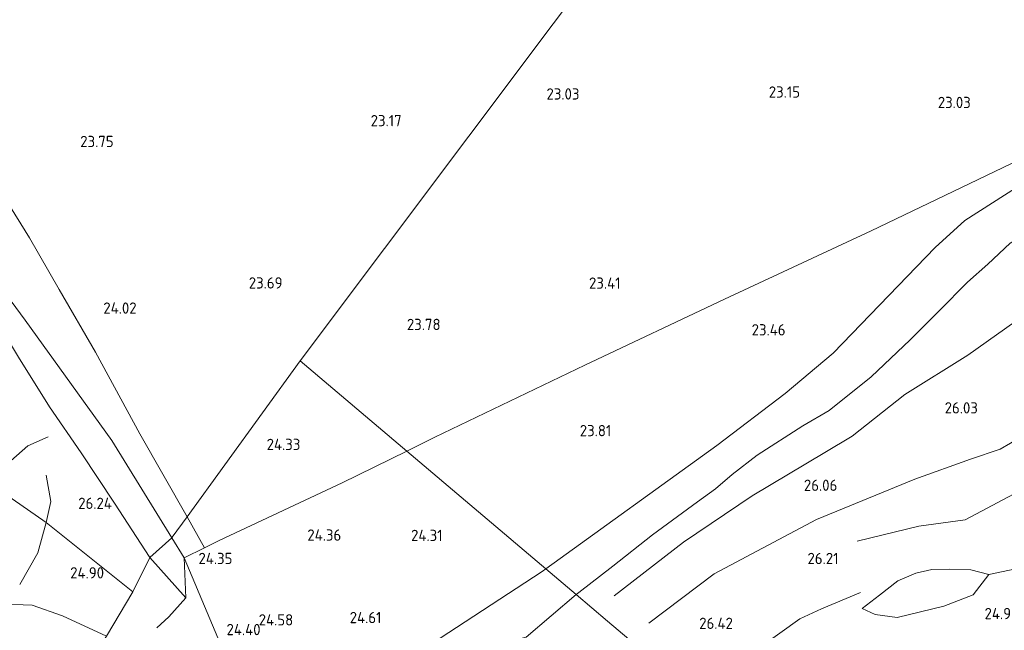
# Model space of a CAD drawing. Extents: x 196936 to 200438, y 361224 to 364196.
# Tile 199 of 256: x 199327 to 199484, y 362663 to 362760. Entities that reach past the tile are written whole.
import ezdxf
from ezdxf.enums import TextEntityAlignment as Align

# ---------------------------------------------------------------- set-up
doc = ezdxf.new("R2010")
doc.units = 0
for name, color, linetype, lineweight in [('B-ME-GR-BOS-GV', 40, 'Continuous', 13), ('B-ME-GR-BOUWLAND_AKKERBOUW-GV', 80, 'Continuous', 13), ('B-ME-GR-GRAS-GV', 60, 'Continuous', 13), ('B-ME-GW-TALUD_KRUIN-G', 90, 'Continuous', 18), ('B-ME-GW-TALUD_TEEN-G', 90, 'Continuous', 18), ('B-ME-IE-TERREINAFSCHEIDING_KUNSTMATIG_HEKWERK-G', 20, 'IE-TERREINAFSCHEIDING-KUNSTMATIG', 18), ('B-ME-OG-BREUKLIJN-G', 7, 'Continuous', 18), ('B-ME-OG-HOOGTELIJN-G', 7, 'Continuous', 18), ('B-ME-OG-HOOGTEPUNT-S', 7, 'Continuous', 25)]:
    doc.layers.add(name, color=color, linetype=linetype, lineweight=lineweight)
doc.styles.add('NLCS-ISO-ANNOTATIVE-T18', font='NLCS-ISO.ttf', dxfattribs={"height": 1.8})
doc.linetypes.add('IE-TERREINAFSCHEIDING-KUNSTMATIG', pattern='A,4,[82,NLCS.SHX,S=0.75,R=90,X=0,Y=0],4,-2', length=10)

# ---------------------------------------------------------------- blocks, each defined once
blk = doc.blocks.new('SAL-HOOGTELABEL-SO')
at = {"color": 0, "linetype": 'ByBlock', "lineweight": -2, "style": 'NLCS-ISO-ANNOTATIVE-T18'}
blk.add_attdef('HOOGTE', text='', height=1.8, dxfattribs=at).set_placement((2.79, 0), align=Align.RIGHT)

msp = doc.modelspace()

# ---------------------------------------------------------------- linework, layer by layer
at = {"layer": 'B-ME-GR-BOS-GV'}
for points in [[(199320.634, 362737.308, 24.114), (199328.136, 362725.276, 24.058), (199332.883, 362717.033, 24.26), (199338.674, 362707.012, 24.32), (199345.771, 362693.967, 24.298), (199353.32, 362680.702, 24.322), (199350.96, 362677.426, 24.322), (199350.8763, 362677.3496, 24.3265), (199341.289, 362692.902, 24.315), (199327.473, 362712.105, 24.365), (199317.281, 362725.833, 24.49)], [(199484.814, 362724.433, 27.344), (199481.208, 362721.073, 27.202), (199477.954, 362718.199, 26.99), (199473.469, 362713.577, 26.592), (199468.805, 362708.972, 26.183), (199462.566, 362703.081, 26.033), (199455.871, 362697.702, 25.909), (199451.689, 362695.242, 25.574), (199444.365, 362690.545, 25.722), (199440.407, 362687.461, 25.589), (199437.743, 362685.184, 25.626), (199434.842, 362683.104, 25.829), (199427.639, 362677.81, 25.761), (199421.351, 362672.802, 25.716), (199415.881, 362668.616, 25.761), (199415.486, 362668.26, 25.77), (199410.64, 362672.368, 24.174), (199437.952, 362692.095, 23.66), (199448.854, 362700.42, 23.465), (199456.536, 362706.834, 23.36), (199472.835, 362723.708, 23.15), (199477.545, 362728.012, 23.06), (199486.403, 362733.655, 23.105)], [(199429, 362656.807, 26.781), (199420.46, 362664.027, 26.612), (199415.486, 362668.26, 25.77), (199415.881, 362668.616, 25.761), (199421.351, 362672.802, 25.716), (199427.639, 362677.81, 25.761), (199434.842, 362683.104, 25.829), (199437.743, 362685.184, 25.626), (199440.407, 362687.461, 25.589), (199444.365, 362690.545, 25.722), (199451.689, 362695.242, 25.574), (199455.871, 362697.702, 25.909), (199462.566, 362703.081, 26.033), (199468.805, 362708.972, 26.183), (199473.469, 362713.577, 26.592), (199477.954, 362718.199, 26.99), (199481.208, 362721.073, 27.202), (199484.814, 362724.433, 27.344)], [(199326.421, 362706.211, 25.88), (199331.337, 362698.29, 26.12), (199336.403, 362690.889, 26.18), (199341.737, 362682.894, 26.18), (199347.403, 362674.178, 25.88), (199344.653, 362668.732, 25.175), (199330.833, 362679.798, 25.087), (199322.866, 362685.262, 25.871)], [(199322.866, 362685.262, 25.871), (199330.833, 362679.798, 25.087), (199344.653, 362668.732, 25.175), (199340.46, 362661.598, 24.072), (199334.331, 362652.437, 23.531), (199327.775, 362642.637, 24.132), (199322.916, 362641.315, 24.23)], [(199340.46, 362661.598, 24.072), (199344.653, 362668.732, 25.175), (199347.403, 362674.178, 25.88), (199353.102, 362667.739, 24.49), (199352.85, 362674.148, 24.29), (199361.035, 362654.67, 24.71)], [(199407.503, 362661.474, 25.841), (199415.486, 362668.26, 25.77), (199420.46, 362664.027, 26.612), (199429, 362656.807, 26.781)]]:
    msp.add_polyline3d(points, dxfattribs=at)
for points in [[(199350.8763, 362677.3496, 24.3265), (199347.403, 362674.178, 25.88), (199341.737, 362682.894, 26.18), (199336.403, 362690.889, 26.18), (199331.337, 362698.29, 26.12), (199326.421, 362706.211, 25.88), (199322.868, 362711.934, 25.325), (199318.606, 362717.553, 25.115), (199313.061, 362724.205, 24.905), (199308.398, 362734.451, 24.59), (199317.281, 362725.833, 24.49), (199327.473, 362712.105, 24.365), (199341.289, 362692.902, 24.315)], [(199356.094, 362675.747, 24.29), (199352.85, 362674.148, 24.29), (199350.8763, 362677.3496, 24.3265), (199350.96, 362677.426, 24.322), (199353.32, 362680.702, 24.322)], [(199352.85, 362674.148, 24.29), (199353.102, 362667.739, 24.49), (199347.403, 362674.178, 25.88), (199350.8763, 362677.3496, 24.3265)], [(199395.91, 362659.642, 25.205), (199391, 362659.494, 24.725), (199410.032, 362671.929, 24.185), (199410.64, 362672.368, 24.174), (199415.486, 362668.26, 25.77), (199407.503, 362661.474, 25.841), (199401.106, 362659.864, 25.829)], [(199463.229, 362665.076, 24.997), (199466.74, 362664.604, 24.793), (199474.196, 362666.423, 24.707), (199478.902, 362668.211, 24.965), (199481.385, 362671.459, 24.944), (199478.49, 362672.211, 25.154), (199475.032, 362672.354, 25.634), (199472.28, 362672.263, 25.889), (199469.719, 362671.695, 25.949), (199466.873, 362670.46, 25.889), (199463.922, 362668.171, 25.439), (199461.179, 362666.043, 25.049)], [(199474.196, 362666.423, 24.707), (199466.74, 362664.604, 24.793), (199463.229, 362665.076, 24.997), (199461.179, 362666.043, 25.049), (199463.922, 362668.171, 25.439), (199466.873, 362670.46, 25.889), (199469.719, 362671.695, 25.949), (199472.28, 362672.263, 25.889), (199475.032, 362672.354, 25.634), (199478.49, 362672.211, 25.154), (199481.385, 362671.459, 24.944), (199478.902, 362668.211, 24.965)]]:
    msp.add_polyline3d(points, close=True, dxfattribs=at)
at = {"layer": 'B-ME-GR-BOUWLAND_AKKERBOUW-GV'}
msp.add_polyline3d([(199315.901, 362873.611, 22.084), (199331.781, 362880.615, 21.912), (199348.528, 362888.747, 21.755), (199366.568, 362896.391, 21.8), (199380.15, 362902.657, 21.898), (199393.106, 362908.56, 21.912), (199400.266, 362912.03, 21.942), (199401.836, 362911.966, 21.98), (199409.42, 362901.586, 22.19), (199423.221, 362884.132, 22.422), (199434.658, 362869.069, 22.723), (199442.483, 362858.747, 22.895), (199451.964, 362847.152, 23.203), (199459.219, 362838.397, 23.6), (199465.532, 362831.109, 23.771), (199371.395, 362705.629, 24.02), (199353.32, 362680.702, 24.322), (199345.771, 362693.967, 24.298), (199338.674, 362707.012, 24.32), (199332.883, 362717.033, 24.26), (199328.136, 362725.276, 24.058), (199320.634, 362737.308, 24.114)], dxfattribs=at)
for points in [[(199529.577, 362765.689, 23.893), (199538.466, 362756.573, 23.691), (199545.189, 362749.538, 23.436), (199541.414, 362750.206, 23.795), (199535.601, 362757.006, 23.975), (199532.895, 362760.044, 23.855), (199519.878, 362753.558, 23.63), (199486.206, 362737.708, 23.06), (199462.609, 362726.375, 23.33), (199439.188, 362715.47, 23.48), (199416.86, 362704.918, 23.585), (199392.876, 362693.404, 23.825), (199388.413, 362691.206, 23.947), (199371.395, 362705.629, 24.02), (199465.532, 362831.109, 23.771), (199468.069, 362828.18, 23.84), (199477.772, 362818.156, 24.14), (199484.806, 362810.908, 24.185), (199496.762, 362799.211, 23.938), (199504.799, 362790.607, 23.983), (199511.228, 362783.969, 24.021), (199522.146, 362773.162, 23.931)], [(199358.461, 362676.925, 24.395), (199356.094, 362675.747, 24.29), (199353.32, 362680.702, 24.322), (199371.395, 362705.629, 24.02), (199388.413, 362691.206, 23.947), (199378.094, 362686.124, 24.23)]]:
    msp.add_polyline3d(points, close=True, dxfattribs=at)
at = {"layer": 'B-ME-GR-GRAS-GV'}
for points in [[(199437.952, 362692.095, 23.66), (199410.64, 362672.368, 24.174), (199388.413, 362691.206, 23.947), (199392.876, 362693.404, 23.825), (199416.86, 362704.918, 23.585), (199439.188, 362715.47, 23.48), (199462.609, 362726.375, 23.33), (199486.206, 362737.708, 23.06), (199519.878, 362753.558, 23.63), (199532.895, 362760.044, 23.855), (199535.601, 362757.006, 23.975), (199541.414, 362750.206, 23.795), (199537.144, 362750.033, 23.698), (199534.788, 362749.938, 23.645), (199526.13, 362748.439, 23.585), (199520.391, 362746.622, 23.52), (199506.296, 362742.16, 23.36), (199486.403, 362733.655, 23.105), (199477.545, 362728.012, 23.06), (199472.835, 362723.708, 23.15), (199456.536, 362706.834, 23.36), (199448.854, 362700.42, 23.465)], [(199391, 362659.494, 24.725), (199365.203, 362646.819, 25.01), (199361.035, 362654.67, 24.71), (199352.85, 362674.148, 24.29), (199356.094, 362675.747, 24.29), (199358.461, 362676.925, 24.395), (199378.094, 362686.124, 24.23), (199388.413, 362691.206, 23.947), (199410.64, 362672.368, 24.174), (199410.032, 362671.929, 24.185)]]:
    msp.add_polyline3d(points, close=True, dxfattribs=at)
at = {"layer": 'B-ME-GW-TALUD_KRUIN-G'}
for points in [[(199509.123, 362734.278, 27.257), (199503.781, 362731.318, 27.284), (199496.802, 362730.031, 27.149), (199491.008, 362728.048, 27.224), (199484.814, 362724.433, 27.344), (199481.208, 362721.073, 27.202), (199477.954, 362718.199, 26.99), (199473.469, 362713.577, 26.592), (199468.805, 362708.972, 26.183), (199462.566, 362703.081, 26.033), (199455.871, 362697.702, 25.909), (199451.689, 362695.242, 25.574), (199444.365, 362690.545, 25.722), (199440.407, 362687.461, 25.589), (199437.743, 362685.184, 25.626), (199434.842, 362683.104, 25.829), (199427.639, 362677.81, 25.761), (199421.351, 362672.802, 25.716), (199415.881, 362668.616, 25.761), (199415.486, 362668.26, 25.77)], [(199347.403, 362674.178, 25.88), (199341.737, 362682.894, 26.18), (199336.403, 362690.889, 26.18), (199331.337, 362698.29, 26.12), (199326.421, 362706.211, 25.88), (199322.868, 362711.934, 25.325), (199318.606, 362717.553, 25.115), (199313.061, 362724.205, 24.905)], [(199353.102, 362667.739, 24.49), (199347.403, 362674.178, 25.88)], [(199461.179, 362666.043, 25.049), (199463.922, 362668.171, 25.439), (199466.873, 362670.46, 25.889), (199469.719, 362671.695, 25.949), (199472.28, 362672.263, 25.889), (199475.032, 362672.354, 25.634), (199478.49, 362672.211, 25.154), (199481.385, 362671.459, 24.944)], [(199415.486, 362668.26, 25.77), (199407.503, 362661.474, 25.841), (199401.106, 362659.864, 25.829)]]:
    msp.add_polyline3d(points, dxfattribs=at)
at = {"layer": 'B-ME-GW-TALUD_TEEN-G'}
for points in [[(199352.85, 362674.148, 24.29), (199350.8763, 362677.3496, 24.326), (199341.289, 362692.902, 24.315), (199327.473, 362712.105, 24.365), (199317.281, 362725.833, 24.49), (199308.398, 362734.451, 24.59)], [(199353.102, 362667.739, 24.49), (199352.85, 362674.148, 24.29)], [(199481.385, 362671.459, 24.944), (199478.902, 362668.211, 24.965), (199474.196, 362666.423, 24.707), (199466.74, 362664.604, 24.793), (199463.229, 362665.076, 24.997), (199461.179, 362666.043, 25.049)]]:
    msp.add_polyline3d(points, dxfattribs=at)
at = {"layer": 'B-ME-IE-TERREINAFSCHEIDING_KUNSTMATIG_HEKWERK-G'}
for points in [[(199541.414, 362750.206, 23.795), (199535.601, 362757.006, 23.975), (199532.895, 362760.044, 23.855), (199519.878, 362753.558, 23.63), (199486.206, 362737.708, 23.06), (199462.609, 362726.375, 23.33), (199439.188, 362715.47, 23.48), (199416.86, 362704.918, 23.585), (199392.876, 362693.404, 23.825), (199388.413, 362691.206, 23.947)], [(199437.952, 362692.095, 23.66), (199448.854, 362700.42, 23.465), (199456.536, 362706.834, 23.36), (199472.835, 362723.708, 23.15), (199477.545, 362728.012, 23.06), (199486.403, 362733.655, 23.105), (199506.296, 362742.16, 23.36), (199520.391, 362746.622, 23.52)], [(199410.64, 362672.368, 24.174), (199437.952, 362692.095, 23.66)], [(199388.413, 362691.206, 23.947), (199378.094, 362686.124, 24.23), (199358.461, 362676.925, 24.395), (199356.094, 362675.747, 24.29), (199352.85, 362674.148, 24.29), (199361.035, 362654.67, 24.71), (199365.203, 362646.819, 25.01), (199391, 362659.494, 24.725)], [(199391, 362659.494, 24.725), (199410.032, 362671.929, 24.185), (199410.64, 362672.368, 24.174)]]:
    msp.add_polyline3d(points, dxfattribs=at)
at = {"layer": 'B-ME-OG-BREUKLIJN-G'}
for points in [[(199506.328, 362720.766, 25.948), (199496.899, 362719.086, 25.883), (199490.112, 362715.114, 25.84), (199478.01, 362706.53, 25.883), (199467.993, 362700.224, 25.604), (199459.55, 362693.59, 25.432), (199455.206, 362690.981, 25.604), (199443.566, 362684.064, 25.754), (199432.637, 362676.62, 25.926), (199421.534, 362668.07, 26.442)], [(199460.371, 362676.814, 25.797), (199470.184, 362679.183, 25.303), (199477.585, 362680.231, 25.002), (199486.223, 362684.772, 24.744), (199494.212, 362690.446, 24.873), (199501.148, 362696.189, 25.023), (199505.032, 362699.14, 24.894), (199508.235, 362703.442, 24.851), (199513.753, 362706.931, 24.701), (199517.328, 362708.943, 24.486), (199520.188, 362709.995, 24.4), (199525.713, 362711.661, 24.529)], [(199281.983, 362688.325, 24.342), (199281.566, 362685.507, 24.132), (199281.842, 362683.745, 24.118), (199282.744, 362682.307, 24.072), (199283.777, 362681.475, 24.042), (199285.819, 362679.674, 23.998), (199288.877, 362678.302, 23.878), (199291.398, 362677.478, 23.758), (199297.97, 362675.573, 23.652), (199301.218, 362674.141, 23.578), (199302.936, 362672.965, 23.562), (199306.742, 362669.409, 23.608), (199309.591, 362667.643, 23.668), (199311.607, 362666.876, 23.682), (199316.154, 362666.369, 23.742), (199322.859, 362666.787, 23.892), (199328.575, 362666.598, 24.042), (199333.403, 362664.872, 24.298), (199340.46, 362661.598, 24.072)], [(199330.813, 362687.365, 25.687), (199331.552, 362683.113, 25.362), (199330.833, 362679.798, 25.087)], [(199330.833, 362679.798, 25.087), (199329.484, 362674.928, 24.537), (199326.602, 362669.855, 24.162)], [(199436.248, 362654.522, 26.206), (199444.81, 362659.833, 25.84), (199451.209, 362664.418, 25.389), (199454.661, 362666.004, 25.389), (199460.87, 362668.588, 25.303)], [(199353.102, 362667.739, 24.49), (199350.423, 362664.69, 24.44), (199348.508, 362662.935, 24.265)]]:
    msp.add_polyline3d(points, dxfattribs=at)
at = {"layer": 'B-ME-OG-HOOGTELIJN-G'}
for points in [[(199427.091, 362663.675, 26.808), (199437.508, 362671.565, 26.7), (199453.839, 362680.248, 26.528), (199469.563, 362686.721, 26.206), (199478.435, 362689.92, 26.679), (199483.189, 362691.51, 26.636), (199488.167, 362694.361, 26.227), (199497.045, 362701.84, 26.12), (199501.562, 362705.553, 26.12), (199505.683, 362711.963, 26.206), (199508.381, 362720.471, 25.948)], [(199331.142, 362693.447, 26.18), (199327.869, 362692.01, 26.128), (199325.196, 362689.628, 26.128), (199323.635, 362687.488, 25.992), (199322.866, 362685.262, 25.871)], [(199523.576, 362684.176, 24.185), (199521.693, 362681.852, 24.222), (199519.37, 362678.255, 24.2), (199517.401, 362676.284, 24.358), (199515.02, 362674.356, 24.312), (199512.298, 362673.226, 24.268), (199509.079, 362673.057, 24.358), (199504.076, 362673.045, 24.53), (199495.574, 362672.356, 24.808), (199486.695, 362672.575, 24.935), (199481.385, 362671.459, 24.944)]]:
    msp.add_polyline3d(points, dxfattribs=at)

# ---------------------------------------------------------------- block references
at = {"layer": 'B-ME-OG-HOOGTEPUNT-S'}
for p, values in [((199413.212, 362747.355, 23.033), {'HOOGTE': '23.03'}), ((199448.438, 362747.666, 23.15), {'HOOGTE': '23.15'}), ((199475.711, 362746, 23.033), {'HOOGTE': '23.03'}), ((199384.807, 362743.091, 23.172), {'HOOGTE': '23.17'}), ((199338.808, 362739.764, 23.75), {'HOOGTE': '23.75'}), ((199365.783, 362717.161, 23.69), {'HOOGTE': '23.69'}), ((199419.77, 362717.134, 23.405), {'HOOGTE': '23.41'}), ((199342.477, 362713.148, 24.023), {'HOOGTE': '24.02'}), ((199391.028, 362710.533, 23.783), {'HOOGTE': '23.78'}), ((199446.129, 362709.673, 23.458), {'HOOGTE': '23.46'}), ((199476.846, 362697.204, 26.034), {'HOOGTE': '26.03'}), ((199418.3, 362693.563, 23.808), {'HOOGTE': '23.81'}), ((199368.63, 362691.362, 24.333), {'HOOGTE': '24.33'}), ((199454.395, 362684.833, 26.055), {'HOOGTE': '26.06'}), ((199338.532, 362681.949, 26.236), {'HOOGTE': '26.24'}), ((199375.164, 362676.881, 24.358), {'HOOGTE': '24.36'}), ((199391.347, 362676.824, 24.308), {'HOOGTE': '24.31'}), ((199357.78, 362673.14, 24.354), {'HOOGTE': '24.35'}), ((199454.583, 362673.138, 26.206), {'HOOGTE': '26.21'}), ((199337.276, 362670.842, 24.903), {'HOOGTE': '24.90'}), ((199367.489, 362663.328, 24.583), {'HOOGTE': '24.58'}), ((199381.581, 362663.698, 24.606), {'HOOGTE': '24.61'}), ((199483.439, 362664.331, 24.94), {'HOOGTE': '24.94'}), ((199362.274, 362661.778, 24.398), {'HOOGTE': '24.40'}), ((199437.717, 362662.776, 26.421), {'HOOGTE': '26.42'})]:
    msp.add_blockref('SAL-HOOGTELABEL-SO', p, dxfattribs=at).add_auto_attribs(values)

doc.saveas('drawing.dxf')
